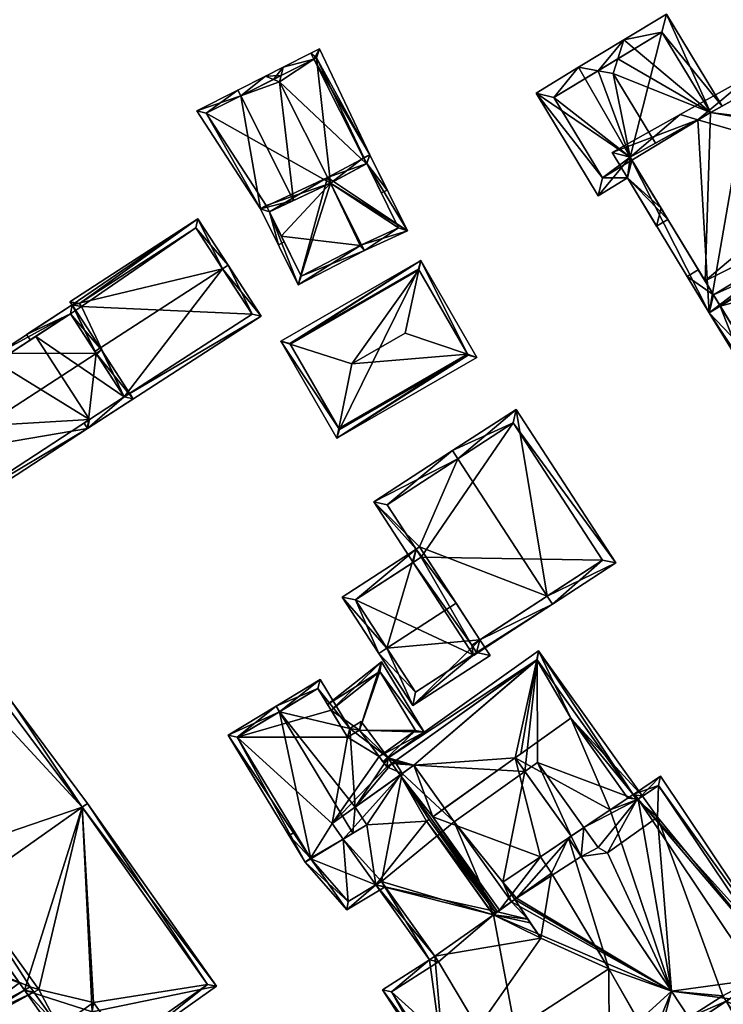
# Model space of a CAD drawing. Header units: inches. Extents: x 2558739 to 2563058, y 1133992 to 1137021.
# Tile 76 of 97: x 2559958 to 2560012, y 1136088 to 1136164. Entities that reach past the tile are written whole.
import ezdxf

# ---------------------------------------------------------------- set-up
doc = ezdxf.new("R2010")
doc.units = ezdxf.units.IN
doc.header["$MEASUREMENT"] = 0
doc.layers.add('Gebaeude Einzelhaus', color=10, linetype='Continuous')

msp = doc.modelspace()

# ---------------------------------------------------------------- meshes
at = {"layer": 'Gebaeude Einzelhaus'}
mesh = msp.add_polyface(dxfattribs=at)
corners = [(2560005.208, 1136153.171, 384.118), (2560007.137, 1136154.246, 385.245), (2560003.898, 1136159.608, 385.245), (2560002.727, 1136159.821, 384.79), (2560001.24, 1136160.091, 384.212), (2559997.964, 1136158.111, 382.26), (2560002.731, 1136150.223, 382.26), (2560004.994, 1136151.59, 383.607), (2560008.087, 1136148.406, 384.118), (2560007.23, 1136147.888, 383.607), (2560005.333, 1136152.964, 384.118), (2560011.377, 1136156.609, 382.769), (2560012.251, 1136157.096, 382.26), (2560007.98, 1136164.164, 382.26), (2560004.705, 1136162.184, 384.212), (2560004.254, 1136160.743, 384.79), (2560007.641, 1136162.79, 382.771), (2560003.07, 1136151.596, 382.769), (2560007.569, 1136149.261, 384.117), (2559999.338, 1136157.773, 382.77), (2559999.338, 1136157.773, 372.714), (2560007.641, 1136162.79, 372.714), (2560003.07, 1136151.596, 372.714), (2560005.333, 1136152.964, 372.714), (2560011.377, 1136156.609, 372.714), (2560005.208, 1136153.171, 372.714)]
mesh.append_faces([[corners[k] for k in face] for face in [(9, 18, 8), (19, 4, 3), (17, 5, 19), (19, 5, 4), (17, 6, 5), (9, 7, 18), (18, 7, 10), (10, 7, 17), (17, 7, 6), (14, 3, 4), (14, 15, 3), (13, 16, 14), (14, 16, 15), (13, 12, 16), (16, 12, 11), (15, 3, 2), (15, 14, 3), (3, 14, 4), (11, 2, 1), (11, 15, 2), (11, 14, 15), (11, 13, 14), (11, 12, 13), (0, 7, 10), (10, 7, 8), (8, 7, 9), (0, 6, 7), (0, 5, 6), (0, 4, 5), (0, 3, 4), (0, 2, 3), (0, 1, 2)]], dxfattribs={"color": 13})
mesh.append_faces([[corners[k] for k in face] for face in [(21, 25, 20), (20, 25, 22), (22, 25, 23), (21, 24, 25), (21, 11, 24), (21, 16, 11), (22, 23, 17), (17, 23, 10), (17, 20, 22), (17, 19, 20), (15, 16, 3), (3, 16, 19), (19, 16, 20), (20, 16, 21)]], dxfattribs={"color": 41})
mesh = msp.add_polyface(dxfattribs=at)
corners = [(2560024.041, 1136155.804, 384.885), (2560027.625, 1136151.195, 384.536), (2560024.626, 1136156.158, 384.536), (2560027.04, 1136150.841, 384.885), (2560014.566, 1136159.531, 388.03), (2560019.969, 1136162.541, 384.885), (2560014.307, 1136158.241, 388.482), (2560013.674, 1136155.094, 389.586), (2560018.649, 1136146.858, 389.586), (2560019.166, 1136146.003, 389.586), (2560010.387, 1136156.057, 388.408), (2560009.04, 1136156.451, 387.926), (2560003.815, 1136153.54, 384.885), (2560011.258, 1136141.224, 384.885), (2560027.075, 1136150.781, 384.885), (2560023.283, 1136155.143, 385.389), (2560024.289, 1136154.785, 385.045), (2560023.703, 1136154.43, 385.394), (2560019.613, 1136161.198, 385.393), (2560005.208, 1136153.171, 385.394), (2560011.596, 1136142.598, 385.394), (2560025.716, 1136151.126, 385.386), (2560026.253, 1136151.534, 385.045), (2560025.68, 1136151.188, 385.386), (2560019.613, 1136161.198, 372.714), (2560023.283, 1136155.143, 372.714), (2560011.377, 1136156.609, 382.769), (2560007.137, 1136154.246, 385.245), (2560011.377, 1136156.609, 372.714), (2560005.208, 1136153.171, 384.118), (2560005.333, 1136152.964, 384.118), (2560010.945, 1136143.675, 372.714), (2560005.333, 1136152.964, 372.714), (2560011.596, 1136142.598, 382.975), (2560011.596, 1136142.598, 372.714), (2560018.004, 1136146.468, 387.43), (2560025.428, 1136150.952, 382.472), (2560025.716, 1136151.126, 382.279), (2560025.428, 1136150.952, 372.714), (2560025.716, 1136151.126, 372.714), (2560025.68, 1136151.188, 382.279), (2560025.68, 1136151.188, 372.714), (2560026.253, 1136151.534, 372.714), (2560024.289, 1136154.785, 372.714), (2560023.703, 1136154.43, 372.714), (2560005.208, 1136153.171, 372.714)]
mesh.append_faces([[corners[k] for k in face] for face in [(23, 22, 21), (1, 16, 2), (2, 16, 0), (3, 22, 1), (1, 22, 16), (3, 21, 22), (3, 14, 21), (21, 9, 8), (21, 14, 9), (9, 20, 8), (19, 11, 10), (19, 12, 11), (9, 13, 20), (20, 13, 19), (19, 13, 12), (4, 10, 11), (4, 6, 10), (0, 18, 5), (5, 18, 4), (4, 18, 6), (0, 15, 18), (0, 16, 15), (15, 16, 17), (3, 9, 14), (10, 13, 7), (7, 13, 8), (8, 13, 9), (10, 12, 13), (10, 11, 12), (6, 10, 7), (6, 4, 10), (10, 4, 11), (3, 8, 9), (3, 0, 8), (8, 0, 7), (7, 0, 6), (6, 0, 4), (4, 0, 5), (3, 1, 0), (0, 1, 2)]], dxfattribs={"color": 13})
mesh.append_faces([[corners[k] for k in face] for face in [(44, 28, 25), (25, 28, 24), (28, 32, 45), (44, 31, 28), (28, 31, 32), (44, 38, 31), (31, 38, 34), (42, 41, 43), (43, 41, 44), (44, 41, 38), (38, 41, 39), (15, 44, 25), (15, 17, 44), (17, 16, 44), (44, 16, 43), (16, 22, 43), (43, 22, 42), (40, 22, 23), (40, 42, 22), (40, 41, 42), (37, 23, 21), (37, 40, 23), (37, 39, 40), (40, 39, 41), (37, 38, 39), (37, 36, 38), (35, 20, 33), (35, 8, 20), (37, 21, 36), (36, 21, 35), (35, 21, 8), (33, 31, 34), (20, 30, 33), (33, 30, 31), (31, 30, 32), (20, 19, 30), (30, 19, 29), (19, 27, 29), (26, 24, 28), (26, 18, 24), (26, 6, 18), (19, 10, 27), (27, 10, 26), (26, 10, 6), (18, 15, 24), (24, 15, 25)]], dxfattribs={"color": 41})
mesh = msp.add_polyface(dxfattribs=at)
corners = [(2559976.806, 1136149.219, 381.628), (2559979.337, 1136149.849, 382.577), (2559975.285, 1136157.891, 382.578), (2559977.481, 1136148.983, 381.814), (2559971.908, 1136156.749, 381.261), (2559975.06, 1136158.338, 382.578), (2559978.178, 1136146.451, 381.621), (2559978.624, 1136146.676, 381.808), (2559978.256, 1136158.966, 385.232), (2559982.183, 1136151.176, 385.231), (2559977.792, 1136159.155, 384.953), (2559977.178, 1136159.405, 384.584), (2559984.943, 1136152.67, 382.577), (2559980.889, 1136160.715, 382.578), (2559978.546, 1136160.095, 384.584), (2559980.664, 1136161.161, 382.578), (2559978.381, 1136159.451, 384.953), (2559981.323, 1136161.494, 382.165), (2559985.189, 1136153.371, 382.278), (2559984.97, 1136152.685, 382.56), (2559986.531, 1136150.66, 382.29), (2559986.086, 1136150.436, 382.569), (2559972.631, 1136156.554, 381.469), (2559977.241, 1136149.467, 381.815), (2559984.737, 1136153.156, 382.559), (2559981.091, 1136160.817, 382.451), (2559984.971, 1136152.685, 373.997), (2559984.737, 1136153.156, 373.998), (2559981.091, 1136160.817, 373.998), (2559972.631, 1136156.554, 373.998), (2559977.241, 1136149.467, 373.997), (2559977.481, 1136148.983, 373.997), (2559982.183, 1136151.176, 373.997)]
mesh.append_faces([[corners[k] for k in face] for face in [(14, 16, 10), (14, 10, 11), (25, 13, 15), (15, 13, 14), (14, 13, 16), (18, 25, 17), (17, 25, 15), (18, 24, 25), (18, 19, 24), (18, 20, 19), (19, 20, 21), (2, 11, 10), (2, 5, 11), (0, 3, 6), (6, 3, 7), (0, 23, 3), (5, 22, 4), (4, 22, 0), (0, 22, 23), (5, 2, 22), (16, 10, 8), (16, 11, 10), (16, 14, 11), (18, 19, 20), (20, 19, 21), (18, 12, 19), (18, 13, 12), (18, 17, 13), (13, 17, 15), (8, 13, 16), (16, 13, 14), (14, 13, 15), (8, 12, 13), (8, 9, 12), (2, 11, 5), (2, 10, 11), (2, 8, 10), (2, 1, 8), (8, 1, 9), (3, 6, 7), (3, 0, 6), (0, 2, 4), (4, 2, 5), (3, 1, 0), (0, 1, 2)]], dxfattribs={"color": 13})
mesh.append_faces([[corners[k] for k in face] for face in [(26, 32, 27), (27, 32, 28), (28, 32, 29), (29, 32, 30), (30, 32, 31), (23, 30, 3), (3, 30, 31), (23, 22, 30), (30, 22, 29), (2, 29, 22), (2, 28, 29), (10, 16, 2), (2, 16, 28), (13, 28, 16), (13, 25, 28), (25, 27, 28), (25, 24, 27), (26, 24, 19), (26, 27, 24)]], dxfattribs={"color": 41})
mesh = msp.add_polyface(dxfattribs=at)
corners = [(2559979.706, 1136143.365, 382.136), (2559981.958, 1136151.623, 385.342), (2559976.806, 1136149.219, 382.136), (2559984.789, 1136146.001, 385.342), (2559984.567, 1136146.442, 385.342), (2559982.183, 1136151.176, 385.342), (2559988.089, 1136147.518, 382.91), (2559985.189, 1136153.371, 382.91), (2559977.481, 1136148.983, 382.418), (2559979.929, 1136144.044, 382.418), (2559984.466, 1136146.395, 385.28), (2559987.413, 1136147.758, 383.242), (2559984.971, 1136152.685, 383.241), (2559984.466, 1136146.395, 373.997), (2559987.413, 1136147.758, 373.997), (2559984.971, 1136152.685, 373.997), (2559984.97, 1136152.685, 382.56), (2559984.943, 1136152.67, 382.577), (2559982.183, 1136151.176, 385.231), (2559979.337, 1136149.849, 382.577), (2559977.481, 1136148.983, 381.814), (2559977.481, 1136148.983, 373.997), (2559978.402, 1136147.124, 373.997), (2559979.929, 1136144.044, 373.997), (2559982.183, 1136151.176, 373.997)]
mesh.append_faces([[corners[k] for k in face] for face in [(1, 5, 8), (12, 5, 1), (12, 6, 11), (6, 12, 7), (7, 12, 1), (4, 3, 10), (3, 11, 6), (3, 4, 11), (0, 9, 3), (3, 9, 10), (8, 2, 1), (9, 0, 8), (8, 0, 2), (1, 6, 7), (6, 4, 3), (6, 5, 4), (6, 1, 5), (0, 5, 1), (0, 4, 5), (0, 3, 4), (0, 1, 2)]], dxfattribs={"color": 13})
mesh.append_faces([[corners[k] for k in face] for face in [(13, 24, 14), (14, 24, 15), (13, 22, 24), (24, 22, 21), (13, 23, 22), (10, 9, 13), (13, 9, 23), (20, 9, 8), (20, 22, 9), (9, 22, 23), (20, 21, 22), (8, 19, 20), (8, 5, 19), (19, 5, 18), (5, 12, 18), (18, 12, 17), (17, 12, 16), (14, 16, 11), (11, 16, 12), (14, 15, 16), (11, 13, 14), (11, 10, 13), (4, 10, 11)]], dxfattribs={"color": 41})
mesh = msp.add_polyface(dxfattribs=at)
corners = [(2560028.344, 1136146.126, 382.472), (2560025.716, 1136151.126, 382.279), (2560025.428, 1136150.952, 382.472), (2560026.247, 1136151.53, 381.9), (2560025.68, 1136151.188, 382.279), (2560020.921, 1136141.641, 387.43), (2560018.004, 1136146.468, 387.43), (2560030.369, 1136144.708, 381.9), (2560028.996, 1136145.046, 382.472), (2560029.513, 1136144.191, 382.471), (2560014.548, 1136137.789, 382.999), (2560011.596, 1136142.598, 382.975), (2560009.571, 1136144.014, 382.381), (2560010.428, 1136144.532, 382.976), (2560011.258, 1136141.224, 382.38), (2560013.823, 1136137.351, 382.495), (2560014.878, 1136135.346, 382.415), (2560014.992, 1136135.415, 382.494), (2560012.111, 1136141.745, 382.975), (2560028.344, 1136146.126, 372.714), (2560028.996, 1136145.046, 372.714), (2560025.428, 1136150.952, 372.714), (2560011.596, 1136142.598, 372.714), (2560012.111, 1136141.745, 372.714), (2560014.548, 1136137.789, 372.714), (2560015.209, 1136136.715, 372.714)]
mesh.append_faces([[corners[k] for k in face] for face in [(16, 15, 17), (15, 18, 10), (11, 12, 13), (16, 14, 15), (15, 14, 18), (18, 14, 11), (11, 14, 12), (3, 1, 4), (3, 0, 1), (1, 0, 2), (3, 7, 0), (0, 7, 8), (8, 7, 9), (15, 16, 17), (10, 14, 15), (15, 14, 16), (10, 11, 14), (14, 11, 12), (12, 11, 13), (5, 6, 10), (10, 6, 11), (7, 8, 9), (3, 0, 7), (7, 0, 8), (0, 2, 5), (5, 2, 6), (4, 1, 3), (3, 1, 0), (0, 1, 2)]], dxfattribs={"color": 13})
mesh.append_faces([[corners[k] for k in face] for face in [(19, 23, 21), (21, 23, 22), (19, 24, 23), (19, 25, 24), (19, 20, 25), (23, 24, 18), (18, 24, 10), (11, 23, 18), (11, 22, 23), (0, 21, 2), (0, 19, 21), (0, 8, 19), (19, 8, 20)]], dxfattribs={"color": 41})
mesh = msp.add_polyface(dxfattribs=at)
corners = [(2559971.991, 1136148.453, 382.328), (2559962.165, 1136142.079, 382.327), (2559962.346, 1136141.834, 382.565), (2559973.889, 1136144.609, 385.646), (2559974.308, 1136144.881, 385.646), (2559962.199, 1136141.143, 382.955), (2559958.84, 1136139.559, 382.565), (2559964.079, 1136138.247, 385.646), (2559959.112, 1136139.14, 382.954), (2559966.34, 1136134.761, 382.98), (2559963.524, 1136132.338, 382.659), (2559976.841, 1136140.976, 382.659), (2559963.669, 1136133.021, 382.976), (2559963.256, 1136132.752, 382.975), (2559962.888, 1136141.943, 382.724), (2559963.065, 1136141.704, 382.955), (2559976.15, 1136141.124, 382.98), (2559971.844, 1136147.761, 382.717), (2559976.15, 1136141.124, 374.162), (2559971.844, 1136147.761, 374.162), (2559962.888, 1136141.943, 374.162), (2559963.065, 1136141.704, 374.162), (2559962.199, 1136141.143, 374.162), (2559959.533, 1136139.411, 374.162), (2559959.533, 1136139.411, 382.956), (2559966.339, 1136134.761, 374.162), (2559963.671, 1136133.03, 374.162)]
mesh.append_faces([[corners[k] for k in face] for face in [(4, 17, 0), (0, 17, 14), (4, 3, 17), (11, 16, 4), (4, 16, 3), (11, 9, 16), (11, 10, 9), (9, 10, 12), (12, 10, 13), (5, 2, 15), (15, 2, 14), (8, 6, 5), (5, 6, 2), (14, 1, 0), (14, 2, 1), (9, 3, 7), (9, 11, 3), (3, 11, 4), (13, 10, 12), (12, 10, 9), (9, 10, 11), (5, 6, 8), (3, 2, 7), (7, 2, 5), (5, 2, 6), (3, 0, 2), (3, 4, 0), (0, 1, 2)]], dxfattribs={"color": 13})
mesh.append_faces([[corners[k] for k in face] for face in [(25, 21, 18), (18, 21, 19), (19, 21, 20), (25, 22, 21), (25, 23, 22), (25, 26, 23), (18, 9, 25), (18, 16, 9), (5, 23, 24), (5, 22, 23), (5, 15, 22), (22, 15, 21), (15, 14, 21), (21, 14, 20), (14, 17, 20), (20, 17, 19), (17, 18, 19), (3, 16, 17), (17, 16, 18)]], dxfattribs={"color": 41})
mesh = msp.add_polyface(dxfattribs=at)
corners = [(2559992.711, 1136138.042, 385.801), (2559982.675, 1136131.586, 385.355), (2559993.429, 1136137.799, 385.355), (2559982.823, 1136132.329, 385.801), (2559983.816, 1136137.3, 388.785), (2559987.909, 1136139.665, 388.785), (2559978.368, 1136139.041, 385.355), (2559979.075, 1136138.815, 385.8), (2559989.121, 1136145.254, 385.355), (2559988.964, 1136144.528, 385.8), (2559992.746, 1136137.981, 385.746), (2559982.858, 1136132.269, 385.747), (2559979.05, 1136138.859, 385.759), (2559988.939, 1136144.571, 385.76), (2559988.939, 1136144.571, 374.124), (2559992.746, 1136137.981, 374.124), (2559979.05, 1136138.859, 374.124), (2559982.858, 1136132.269, 374.124)]
mesh.append_faces([[corners[k] for k in face] for face in [(7, 3, 6), (12, 7, 6), (13, 12, 8), (9, 13, 8), (0, 9, 8), (8, 12, 6), (10, 0, 2), (2, 0, 8), (3, 11, 1), (1, 11, 10), (6, 3, 1), (1, 10, 2), (9, 4, 5), (9, 7, 4), (9, 8, 7), (7, 8, 6), (0, 9, 5), (2, 8, 0), (0, 8, 9), (6, 3, 7), (7, 3, 4), (6, 1, 3), (3, 0, 4), (4, 0, 5), (3, 1, 0), (0, 1, 2)]], dxfattribs={"color": 13})
mesh.append_faces([[corners[k] for k in face] for face in [(14, 17, 16), (15, 17, 14), (10, 17, 15), (11, 17, 10), (16, 17, 11), (12, 16, 11), (12, 11, 3), (12, 3, 7), (14, 16, 12), (13, 14, 12), (0, 13, 9), (15, 14, 10), (10, 14, 13), (10, 13, 0)]], dxfattribs={"color": 41})
mesh = msp.add_polyface(dxfattribs=at)
corners = [(2559952.374, 1136130.446, 387.802), (2559953.19, 1136125.6, 384.446), (2559963.524, 1136132.338, 384.467), (2559951.679, 1136128.851, 387.088), (2559951.439, 1136128.301, 386.842), (2559964.175, 1136138.1, 387.802), (2559967.031, 1136134.613, 384.467), (2559964.593, 1136138.371, 387.802), (2559956.646, 1136138.136, 384.73), (2559952.969, 1136134.983, 385.21), (2559950.635, 1136130.461, 387.088), (2559962.346, 1136141.834, 384.73), (2559951.804, 1136136.779, 383.617), (2559955.559, 1136139.811, 383.244), (2559952.476, 1136135.743, 384.535), (2559951.532, 1136137.199, 383.244), (2559949.261, 1136132.578, 385.21), (2559950.034, 1136130.466, 386.842), (2559948.841, 1136132.306, 385.21), (2559962.199, 1136141.143, 385.102), (2559956.499, 1136137.445, 385.102), (2559955.413, 1136139.12, 383.616), (2559949.26, 1136132.58, 385.209), (2559964.223, 1136138.025, 387.736), (2559953.338, 1136126.293, 384.819), (2559966.34, 1136134.76, 384.839), (2559964.079, 1136138.247, 385.646), (2559962.199, 1136141.143, 382.955), (2559966.34, 1136134.761, 382.98), (2559956.499, 1136137.445, 374.162), (2559959.532, 1136139.413, 382.956), (2559959.532, 1136139.413, 374.162), (2559955.413, 1136139.12, 374.162), (2559951.804, 1136136.779, 374.162), (2559950.307, 1136130.964, 386.11), (2559950.309, 1136130.964, 386.111), (2559950.307, 1136130.964, 374.162), (2559953.338, 1136126.293, 374.162), (2559966.34, 1136134.76, 374.162), (2559952.228, 1136130.948, 374.162), (2559954.592, 1136132.481, 374.162), (2559953.382, 1136134.346, 374.162), (2559963.671, 1136133.03, 374.162), (2559952.319, 1136135.986, 374.162), (2559959.533, 1136139.411, 374.162), (2559962.199, 1136141.143, 374.162)]
mesh.append_faces([[corners[k] for k in face] for face in [(2, 25, 6), (6, 25, 7), (7, 25, 23), (4, 24, 1), (1, 24, 2), (2, 24, 25), (4, 3, 24), (3, 4, 10), (10, 4, 17), (5, 7, 23), (16, 18, 22), (10, 17, 16), (16, 17, 18), (8, 21, 13), (13, 21, 15), (15, 21, 12), (8, 20, 21), (7, 19, 11), (11, 19, 8), (8, 19, 20), (7, 5, 19), (3, 10, 4), (4, 10, 17), (3, 0, 10), (10, 16, 17), (17, 16, 18), (10, 9, 16), (12, 13, 15), (9, 8, 14), (14, 8, 12), (12, 8, 13), (8, 5, 11), (11, 5, 7), (10, 0, 9), (9, 0, 8), (8, 0, 5), (5, 6, 7), (0, 2, 5), (5, 2, 6), (4, 1, 3), (3, 1, 0), (0, 1, 2)]], dxfattribs={"color": 13})
mesh.append_faces([[corners[k] for k in face] for face in [(37, 42, 38), (44, 31, 45), (42, 29, 44), (44, 29, 31), (29, 43, 32), (32, 43, 33), (29, 41, 43), (37, 40, 42), (42, 40, 29), (29, 40, 41), (36, 39, 37), (37, 39, 40), (28, 37, 38), (25, 24, 28), (28, 24, 37), (37, 24, 36), (35, 36, 24), (3, 35, 24), (35, 3, 10), (16, 34, 10), (10, 34, 35), (32, 33, 21), (21, 33, 12), (21, 29, 32), (21, 20, 29), (27, 30, 19), (19, 30, 20), (20, 30, 29), (29, 30, 31), (26, 25, 28), (26, 23, 25), (27, 19, 26), (26, 19, 23), (5, 23, 19)]], dxfattribs={"color": 41})
mesh = msp.add_polyface(dxfattribs=at)
corners = [(2559998.817, 1136119.466, 386.876), (2560004.101, 1136122.006, 383.557), (2559996.43, 1136133.808, 383.557), (2559999.225, 1136118.838, 386.876), (2559991.963, 1136130.01, 386.876), (2559991.554, 1136130.639, 386.876), (2559989.013, 1136123.25, 384.048), (2559993.653, 1136116.111, 384.048), (2559985.496, 1136126.701, 383.557), (2559988.746, 1136123.077, 383.902), (2559988.526, 1136122.039, 383.557), (2559989.155, 1136122.448, 383.902), (2559993.397, 1136115.128, 383.703), (2559993.024, 1136115.702, 383.703), (2559993.166, 1136114.9, 383.557), (2559993.13, 1136114.955, 383.557), (2560003.064, 1136122.226, 383.985), (2559996.21, 1136132.77, 383.985), (2559986.534, 1136126.481, 383.902), (2559986.515, 1136115.465, 387.761), (2559983.071, 1136119.388, 385.106), (2559985.886, 1136115.056, 387.761), (2559988.746, 1136123.077, 385.106), (2559991.828, 1136118.919, 387.761), (2559989.013, 1136123.25, 385.106), (2559988.494, 1136111.045, 385.106), (2559993.653, 1136116.111, 385.902), (2559994.435, 1136114.908, 385.106), (2559984.109, 1136119.167, 385.492), (2559989.155, 1136122.448, 385.492), (2559988.714, 1136112.083, 385.522), (2559993.397, 1136115.128, 385.522), (2559993.024, 1136115.702, 385.902), (2559993.13, 1136114.955, 374.039), (2559993.397, 1136115.128, 374.039), (2559993.024, 1136115.702, 374.039), (2560003.064, 1136122.226, 374.039), (2559996.21, 1136132.77, 374.039), (2559986.534, 1136126.481, 374.039), (2559989.155, 1136122.448, 374.039), (2559988.526, 1136122.039, 374.039), (2559984.109, 1136119.167, 374.039), (2559988.714, 1136112.083, 374.039)]
mesh.append_faces([[corners[k] for k in face] for face in [(31, 32, 26), (27, 31, 26), (30, 31, 25), (25, 31, 27), (19, 30, 21), (28, 19, 21), (21, 30, 25), (20, 28, 21), (29, 28, 22), (22, 28, 20), (19, 26, 23), (19, 25, 26), (26, 25, 27), (19, 21, 25), (22, 23, 24), (22, 19, 23), (22, 20, 19), (19, 20, 21), (7, 12, 13), (0, 3, 7), (7, 3, 12), (12, 3, 14), (15, 12, 14), (10, 9, 11), (18, 5, 4), (10, 8, 9), (9, 8, 18), (18, 8, 5), (1, 17, 2), (2, 17, 5), (5, 17, 4), (3, 16, 1), (1, 16, 17), (3, 0, 16), (3, 12, 14), (14, 12, 15), (3, 7, 12), (12, 7, 13), (7, 3, 0), (9, 10, 11), (6, 8, 9), (9, 8, 10), (6, 4, 8), (8, 4, 5), (6, 0, 4), (6, 7, 0), (0, 2, 4), (4, 2, 5), (3, 1, 0), (0, 1, 2)]], dxfattribs={"color": 13})
mesh.append_faces([[corners[k] for k in face] for face in [(40, 33, 41), (41, 33, 42), (32, 7, 26), (32, 13, 7), (31, 13, 32), (31, 12, 13), (30, 15, 31), (31, 15, 12), (30, 42, 15), (15, 42, 33), (19, 28, 30), (30, 28, 42), (42, 28, 41), (29, 10, 28), (28, 10, 41), (41, 10, 40), (29, 11, 10), (22, 11, 29), (22, 9, 11), (6, 22, 24), (6, 9, 22), (24, 23, 6), (6, 23, 7), (7, 23, 26), (35, 39, 36), (36, 39, 37), (37, 39, 38), (35, 40, 39), (35, 33, 40), (35, 34, 33), (11, 39, 10), (10, 39, 40), (9, 39, 11), (18, 38, 9), (9, 38, 39), (18, 37, 38), (4, 17, 18), (18, 17, 37), (17, 16, 37), (37, 16, 36), (7, 16, 0), (7, 36, 16), (7, 35, 36), (7, 13, 35), (12, 34, 13), (13, 34, 35), (15, 34, 12), (15, 33, 34)]], dxfattribs={"color": 41})
mesh = msp.add_polyface(dxfattribs=at)
corners = [(2559950.047, 1136112.284, 384.514), (2559954.316, 1136115.851, 384.281), (2559949.983, 1136112.792, 384.281), (2559957.36, 1136110.943, 387.25), (2559957.768, 1136111.231, 387.25), (2559948.276, 1136110.977, 384.538), (2559946.834, 1136109.912, 384.557), (2559939.614, 1136106.041, 384.041), (2559946.313, 1136110.145, 384.304), (2559943.773, 1136101.352, 387.25), (2559945.77, 1136110.387, 384.041), (2559943.365, 1136101.064, 387.25), (2559947.831, 1136095.136, 383.662), (2559949.149, 1136093.388, 382.604), (2559949.558, 1136093.676, 382.604), (2559953.533, 1136096.481, 382.604), (2559963.111, 1136103.243, 382.604), (2559963.519, 1136103.531, 382.604), (2559954.208, 1136115.163, 384.538), (2559948.276, 1136110.975, 384.539), (2559940.324, 1136105.93, 384.299), (2559958.673, 1136089.2, 380.243), (2559959.404, 1136089.03, 380.1), (2559959.114, 1136089.441, 380.247), (2559951.733, 1136084.84, 380.03), (2559958.286, 1136089.748, 380.439), (2559949.304, 1136092.854, 382.466), (2559948.694, 1136093.065, 382.604), (2559949.558, 1136093.675, 382.604), (2559952.001, 1136085.556, 380.182), (2559949.858, 1136093.278, 382.473), (2559949.295, 1136092.879, 382.473), (2559963.864, 1136087.531, 379.786), (2559966.121, 1136084.333, 378.953), (2559973.43, 1136089.491, 378.953), (2559958.673, 1136089.2, 380.712), (2559961.185, 1136085.641, 379.786), (2559972.734, 1136089.611, 379.059), (2559966.241, 1136085.03, 379.059), (2559961.305, 1136086.339, 379.893), (2559959.114, 1136089.441, 380.7), (2559963.984, 1136088.228, 379.892), (2559954.208, 1136115.163, 374.086), (2559963.111, 1136103.243, 374.086), (2559952.919, 1136114.253, 381.957), (2559951.78, 1136113.449, 382.604), (2559950.125, 1136112.28, 384.459), (2559952.919, 1136114.253, 374.086), (2559948.276, 1136110.975, 384.537), (2559944.794, 1136109.076, 382.604), (2559943.819, 1136108.39, 381.979), (2559940.393, 1136105.979, 379.286), (2559943.819, 1136108.39, 379.739), (2559940.324, 1136105.93, 379.313), (2559947.93, 1136095.836, 379.404), (2559949.558, 1136093.676, 374.086), (2559947.93, 1136095.836, 374.086), (2559948.759, 1136096.189, 374.086), (2559948.225, 1136096.059, 374.086), (2559948.624, 1136096.359, 374.086), (2559954.215, 1136096.964, 374.086), (2559953.589, 1136100, 374.086), (2559948.276, 1136110.975, 374.086), (2559945.841, 1136109.813, 374.086), (2559948.039, 1136111.36, 374.086), (2559949.558, 1136093.675, 374.086), (2559949.858, 1136093.278, 374.086), (2559949.295, 1136092.879, 374.086), (2559952.001, 1136085.556, 374.086), (2559959.114, 1136089.441, 374.086), (2559959.404, 1136089.03, 374.086), (2559959.775, 1136089.233, 374.086), (2559961.305, 1136086.339, 374.086), (2559963.984, 1136088.228, 374.086), (2559966.241, 1136085.03, 374.086), (2559972.734, 1136089.611, 374.086)]
mesh.append_faces([[corners[k] for k in face] for face in [(41, 38, 32), (39, 41, 32), (36, 39, 32), (40, 39, 35), (35, 39, 36), (17, 37, 16), (34, 37, 17), (38, 37, 33), (32, 38, 33), (33, 37, 34), (32, 35, 36), (32, 16, 35), (35, 16, 15), (32, 34, 16), (16, 34, 17), (32, 33, 34), (26, 27, 31), (13, 31, 27), (28, 30, 13), (13, 30, 31), (22, 21, 23), (24, 29, 22), (22, 29, 21), (24, 27, 29), (29, 27, 26), (28, 26, 15), (15, 26, 25), (28, 27, 26), (24, 26, 27), (24, 25, 26), (24, 21, 25), (24, 22, 21), (21, 22, 23), (20, 10, 8), (20, 7, 10), (20, 11, 7), (20, 9, 11), (0, 19, 5), (4, 18, 1), (1, 18, 2), (2, 18, 0), (0, 18, 19), (4, 3, 18), (16, 4, 17), (16, 3, 4), (12, 14, 13), (11, 9, 12), (12, 9, 14), (12, 9, 11), (3, 16, 4), (4, 16, 17), (12, 15, 9), (9, 15, 3), (3, 15, 16), (12, 14, 15), (12, 13, 14), (9, 7, 11), (7, 8, 10), (3, 6, 9), (9, 6, 7), (7, 6, 8), (3, 5, 6), (3, 0, 5), (4, 1, 3), (3, 1, 0), (0, 1, 2)]], dxfattribs={"color": 13})
mesh.append_faces([[corners[k] for k in face] for face in [(73, 75, 74), (73, 43, 75), (73, 71, 43), (43, 71, 60), (73, 72, 71), (71, 72, 70), (25, 35, 15), (25, 21, 35), (16, 37, 43), (43, 37, 75), (37, 38, 75), (75, 38, 74), (38, 73, 74), (38, 41, 73), (41, 72, 73), (41, 39, 72), (39, 70, 72), (40, 22, 39), (39, 22, 70), (40, 23, 22), (35, 21, 40), (40, 21, 23), (60, 66, 65), (66, 68, 67), (60, 69, 66), (66, 69, 68), (60, 71, 69), (69, 71, 70), (23, 69, 22), (22, 69, 70), (21, 69, 23), (21, 68, 69), (21, 29, 68), (29, 67, 68), (29, 26, 67), (26, 31, 67), (31, 30, 67), (67, 30, 66), (65, 30, 28), (65, 66, 30), (43, 47, 42), (62, 63, 64), (60, 61, 43), (43, 61, 47), (47, 61, 62), (62, 61, 63), (55, 57, 60), (60, 57, 61), (57, 58, 59), (55, 56, 57), (57, 56, 58), (55, 54, 56), (54, 9, 53), (53, 9, 20), (55, 14, 54), (54, 14, 9), (20, 51, 53), (20, 50, 51), (51, 50, 52), (20, 49, 50), (20, 8, 49), (19, 46, 5), (5, 46, 48), (44, 42, 47), (19, 18, 46), (46, 18, 45), (45, 18, 44), (44, 18, 42), (3, 42, 18), (3, 16, 42), (42, 16, 43)]], dxfattribs={"color": 41})
mesh = msp.add_polyface(dxfattribs=at)
corners = [(2559995.42, 1136097.496, 373.828), (2559997.106, 1136105.979, 373.828), (2560000.652, 1136101.009, 373.828), (2559996.074, 1136095.968, 373.828), (2559991.689, 1136102.114, 373.828), (2559994.425, 1136095.343, 388.843), (2559989.555, 1136102.169, 388.982), (2559989.555, 1136102.169, 388.843), (2559989.755, 1136102.312, 388.995), (2559990.943, 1136103.16, 388.544), (2559996.36, 1136107.025, 387.869), (2559990.943, 1136103.16, 387.87), (2559990.039, 1136102.515, 389.014), (2559996.36, 1136107.025, 389.425), (2560001.645, 1136101.675, 373.828), (2559998.079, 1136106.673, 373.828), (2559996.792, 1136107.333, 387.869), (2560000.634, 1136110.074, 387.545), (2560000.634, 1136110.074, 385.319), (2559996.474, 1136096.253, 373.828), (2560001.429, 1136099.46, 373.828), (2559998.307, 1136099.435, 389.275), (2560000.471, 1136100.888, 391.691), (2560000.653, 1136101.009, 389.425), (2559988.583, 1136106.468, 373.828), (2559987.083, 1136106.746, 373.828), (2559998.044, 1136114.564, 373.828), (2559998.039, 1136114.561, 385.052), (2559998.044, 1136114.564, 385.049), (2559987.083, 1136106.746, 383.707), (2559986.898, 1136106.614, 385.052), (2560005.428, 1136104.215, 385.049), (2559987.695, 1136105.835, 373.828), (2559994.686, 1136094.978, 373.828), (2559986.085, 1136097.538, 373.828), (2559988.583, 1136106.468, 388.544), (2559988.583, 1136106.468, 385.651), (2559995.17, 1136095.323, 389.014), (2559994.782, 1136095.264, 388.995), (2560003.664, 1136103.031, 388.126), (2559999.155, 1136098.167, 389.273), (2559998.16, 1136115.261, 384.779), (2559986.613, 1136107.024, 384.779), (2559987.524, 1136105.713, 389.094), (2559995.015, 1136095.213, 389.094), (2559985.656, 1136097.279, 385.111)]
mesh.append_faces([[corners[k] for k in face] for face in [(37, 21, 12), (12, 21, 13), (13, 21, 23), (6, 38, 8), (23, 39, 13), (13, 39, 17), (40, 22, 21), (27, 41, 28), (41, 27, 42), (42, 27, 30), (41, 31, 28), (18, 27, 16), (18, 41, 27), (27, 10, 16), (27, 36, 10), (10, 36, 11), (41, 42, 27), (27, 42, 36), (43, 8, 44), (45, 5, 7), (35, 12, 9), (12, 43, 44)]], dxfattribs={"color": 13})
mesh.append_faces([[corners[k] for k in face] for face in [(0, 1, 2), (3, 4, 0), (0, 4, 1), (5, 6, 7), (6, 8, 7), (9, 10, 11), (12, 13, 9), (9, 13, 10), (14, 2, 15), (15, 2, 1), (13, 16, 10), (13, 17, 16), (16, 17, 18), (2, 19, 0), (2, 20, 19), (21, 22, 23), (24, 1, 4), (25, 26, 24), (24, 26, 1), (1, 26, 15), (27, 28, 26), (27, 29, 30), (27, 26, 29), (29, 26, 25), (31, 26, 28), (4, 32, 24), (4, 33, 34), (35, 11, 36), (35, 9, 11)]], dxfattribs={"color": 41})
mesh = msp.add_polyface(dxfattribs=at)
corners = [(2560000.634, 1136110.074, 387.545), (2560005.013, 1136103.936, 386.621), (2560000.634, 1136110.074, 385.319), (2560005.013, 1136103.936, 385.319), (2560005.013, 1136103.936, 387.545), (2560003.664, 1136103.031, 388.126), (2560016.667, 1136091.092, 373.828), (2560007.283, 1136102.475, 373.828), (2560007.38, 1136104.924, 373.828), (2560006.133, 1136104.087, 373.828), (2560003.451, 1136099.741, 373.828), (2560001.429, 1136099.46, 373.828), (2560002.728, 1136100.156, 373.828), (2560001.645, 1136101.675, 373.828), (2560000.652, 1136101.009, 373.828), (2560000.653, 1136101.009, 389.425), (2560000.471, 1136100.888, 391.691), (2560005.428, 1136104.215, 386.157), (2560005.428, 1136104.215, 385.049), (2560005.718, 1136103.808, 386.144), (2560005.718, 1136103.808, 385.049), (2560005.802, 1136103.864, 386.051), (2560005.795, 1136103.859, 384.999), (2560007.38, 1136104.924, 385.263), (2560006.133, 1136104.087, 384.779), (2560016.666, 1136091.092, 382.553), (2559998.079, 1136106.673, 373.828), (2560005.718, 1136103.808, 373.828), (2559998.044, 1136114.564, 373.828), (2560005.523, 1136104.279, 386.051), (2560007.516, 1136105.618, 385.056), (2560017.081, 1136091.37, 385.056), (2560008.37, 1136089.121, 391.691), (2559998.16, 1136115.261, 384.779)]
mesh.append_faces([[corners[k] for k in face] for face in [(0, 5, 4), (21, 19, 29), (23, 21, 29), (29, 19, 17), (30, 23, 29), (31, 23, 30), (21, 30, 29), (21, 31, 30), (21, 5, 32), (21, 1, 5), (21, 17, 1), (21, 29, 17), (22, 18, 24), (24, 18, 33), (22, 20, 18), (22, 18, 20), (18, 2, 3), (22, 24, 18), (18, 24, 2), (2, 24, 33)]], dxfattribs={"color": 13})
mesh.append_faces([[corners[k] for k in face] for face in [(0, 1, 2), (2, 1, 3), (0, 4, 1), (5, 1, 4), (6, 7, 8), (8, 7, 9), (10, 11, 12), (12, 11, 13), (13, 11, 14), (15, 16, 5), (17, 3, 1), (17, 18, 3), (19, 18, 17), (19, 20, 18), (21, 20, 19), (21, 22, 20), (23, 24, 21), (21, 24, 22), (23, 8, 24), (24, 8, 9), (25, 8, 23), (26, 27, 13), (13, 27, 12), (12, 27, 10), (10, 27, 7), (7, 27, 9), (26, 28, 27), (18, 27, 28), (18, 20, 27), (22, 27, 20), (22, 24, 27), (27, 24, 9)]], dxfattribs={"color": 41})
mesh = msp.add_polyface(dxfattribs=at)
corners = [(2559984.398, 1136109.164, 383.558), (2559989.38, 1136108.999, 382.014), (2559986.104, 1136114.421, 382.014), (2559985.907, 1136107.135, 383.468), (2559986.206, 1136106.734, 383.451), (2559982.219, 1136110.706, 383.952), (2559981.958, 1136111.138, 383.953), (2559983.483, 1136108.613, 383.953), (2559988.713, 1136109.138, 382.198), (2559985.97, 1136113.678, 382.198), (2559985.97, 1136113.678, 373.828), (2559988.713, 1136109.138, 373.828), (2559982.219, 1136110.706, 373.828), (2559985.907, 1136107.135, 373.828), (2559984.398, 1136109.164, 373.828), (2559983.483, 1136108.613, 373.828)]
mesh.append_faces([[corners[k] for k in face] for face in [(1, 9, 2), (2, 9, 6), (6, 9, 5), (1, 8, 9), (1, 4, 8), (8, 4, 3), (0, 5, 7), (0, 2, 5), (5, 2, 6), (4, 1, 3), (3, 1, 0), (0, 1, 2)]], dxfattribs={"color": 13})
mesh.append_faces([[corners[k] for k in face] for face in [(11, 14, 10), (10, 14, 12), (12, 14, 15), (11, 13, 14), (11, 8, 13), (13, 8, 3), (10, 12, 9), (9, 12, 5), (9, 8, 10), (10, 8, 11)]], dxfattribs={"color": 41})
mesh = msp.add_polyface(dxfattribs=at)
corners = [(2559987.083, 1136106.746, 373.828), (2559988.583, 1136106.468, 373.828), (2559987.179, 1136106.689, 373.828), (2559987.695, 1136105.835, 373.828), (2559986.898, 1136106.614, 385.052), (2559987.083, 1136106.746, 383.707), (2559986.898, 1136106.614, 383.849), (2559987.524, 1136105.713, 383.806), (2559987.524, 1136105.713, 385.651), (2559986.504, 1136106.333, 373.828), (2559985.907, 1136107.135, 373.828), (2559983.483, 1136108.613, 373.828), (2559984.398, 1136109.164, 373.828), (2559982.299, 1136101.985, 373.828), (2559975.013, 1136108.619, 373.828), (2559982.219, 1136110.706, 373.828), (2559981.216, 1136112.366, 373.828), (2559978.256, 1136110.578, 387.212), (2559981.216, 1136112.366, 385.037), (2559975.013, 1136108.619, 385.238), (2559982.219, 1136110.706, 383.952), (2559983.483, 1136108.613, 385.039), (2559983.483, 1136108.613, 383.953), (2559984.398, 1136109.164, 384.366), (2559984.398, 1136109.164, 383.558), (2559985.907, 1136107.135, 383.468), (2559986.504, 1136106.333, 384.153), (2559987.524, 1136105.713, 389.094), (2559988.583, 1136106.468, 388.544), (2559988.583, 1136106.468, 385.651), (2559986.613, 1136107.024, 384.779), (2559977.998, 1136111.006, 387.212), (2559974.326, 1136108.788, 384.977), (2559986.613, 1136107.024, 383.869), (2559983.653, 1136109.299, 384.724), (2559981.385, 1136113.053, 384.722), (2559984.528, 1136109.826, 384.08), (2559980.663, 1136099.282, 385.241), (2559984.074, 1136103.251, 386.464)]
mesh.append_faces([[corners[k] for k in face] for face in [(29, 4, 8), (29, 30, 4), (31, 19, 32), (31, 17, 19), (26, 33, 6), (6, 33, 5), (34, 18, 35), (35, 18, 31), (31, 18, 17), (34, 21, 18), (26, 23, 33), (33, 23, 36), (36, 23, 34), (34, 23, 21), (17, 32, 37), (17, 31, 32), (33, 6, 5), (17, 35, 31), (36, 34, 33), (33, 34, 38), (38, 34, 17), (17, 34, 35)]], dxfattribs={"color": 13})
mesh.append_faces([[corners[k] for k in face] for face in [(0, 1, 2), (2, 1, 3), (4, 5, 6), (7, 4, 6), (7, 8, 4), (3, 9, 2), (2, 9, 0), (10, 11, 12), (13, 14, 11), (11, 14, 15), (15, 14, 16), (17, 18, 19), (19, 18, 14), (14, 18, 16), (16, 20, 15), (20, 21, 22), (16, 18, 20), (20, 18, 21), (22, 23, 24), (22, 21, 23), (23, 25, 24), (25, 9, 10), (23, 26, 25), (25, 26, 9), (6, 9, 26), (6, 5, 9), (9, 5, 0), (27, 28, 8), (8, 28, 29)]], dxfattribs={"color": 41})
mesh = msp.add_polyface(dxfattribs=at)
corners = [(2559980.663, 1136099.282, 373.828), (2559983.153, 1136100.788, 373.828), (2559983.534, 1136095.996, 373.828), (2559985.656, 1136097.279, 373.828), (2559980.664, 1136099.282, 382.26), (2559982.299, 1136101.985, 373.828), (2559986.504, 1136106.333, 373.828), (2559987.695, 1136105.835, 373.828), (2559985.907, 1136107.135, 373.828), (2559983.483, 1136108.613, 373.828), (2559980.634, 1136099.316, 373.828), (2559975.013, 1136108.619, 373.828), (2559983.9, 1136101.239, 387.212), (2559983.153, 1136100.788, 385.111), (2559984.971, 1136101.886, 386.425), (2559980.663, 1136099.282, 385.241), (2559983.153, 1136100.788, 382.968), (2559980.634, 1136099.316, 382.259), (2559980.634, 1136099.316, 385.237), (2559975.013, 1136108.619, 385.238), (2559991.689, 1136102.114, 373.828), (2559986.085, 1136097.538, 373.828), (2559985.656, 1136097.279, 385.111), (2559985.656, 1136097.279, 383.048), (2559987.524, 1136105.713, 389.094), (2559987.524, 1136105.713, 385.651), (2559984.074, 1136103.251, 386.464), (2559987.524, 1136105.713, 383.806), (2559980.229, 1136099.02, 382.137), (2559983.534, 1136095.996, 382.444), (2559979.419, 1136101.327, 382.259), (2559978.991, 1136101.069, 382.137), (2559980.229, 1136099.02, 384.977), (2559974.326, 1136108.788, 384.977), (2559978.256, 1136110.578, 387.212), (2559986.613, 1136107.024, 383.869), (2559986.898, 1136106.614, 383.849), (2559989.555, 1136102.169, 388.843), (2559989.755, 1136102.312, 388.995), (2559988.583, 1136106.468, 388.544), (2559990.039, 1136102.515, 389.014)]
mesh.append_faces([[corners[k] for k in face] for face in [(28, 4, 29), (30, 17, 31), (31, 17, 28), (28, 17, 4), (28, 17, 31), (31, 17, 30), (28, 4, 17), (23, 16, 4), (32, 18, 15), (33, 19, 32), (32, 19, 18), (34, 15, 12), (15, 33, 32), (35, 26, 36), (36, 26, 27), (26, 12, 14), (26, 34, 12), (22, 14, 13), (14, 24, 26), (22, 37, 14), (14, 37, 24), (24, 37, 38), (39, 24, 40)]], dxfattribs={"color": 13})
mesh.append_faces([[corners[k] for k in face] for face in [(0, 1, 2), (2, 1, 3), (4, 0, 2), (5, 6, 7), (5, 8, 6), (5, 9, 8), (0, 10, 1), (1, 10, 5), (5, 10, 11), (12, 13, 14), (12, 15, 13), (13, 15, 16), (16, 15, 4), (17, 4, 18), (18, 4, 15), (17, 0, 4), (17, 10, 0), (19, 17, 18), (19, 11, 17), (17, 11, 10), (7, 1, 5), (20, 21, 7), (7, 21, 1), (1, 21, 3), (22, 13, 23), (23, 13, 16), (24, 25, 26), (26, 25, 27)]], dxfattribs={"color": 41})
mesh = msp.add_polyface(dxfattribs=at)
corners = [(2560012.573, 1136088.344, 373.828), (2560021.12, 1136084.458, 373.828), (2560016.849, 1136081.706, 373.828), (2560016.666, 1136091.092, 373.828), (2560006.783, 1136085.208, 388.448), (2560006.748, 1136085.185, 388.41), (2560006.361, 1136084.936, 388.706), (2560021.12, 1136084.458, 382.476), (2560016.666, 1136091.092, 382.553), (2560007.283, 1136102.475, 373.828), (2560008.37, 1136089.121, 373.828), (2560003.451, 1136099.741, 373.828), (2560001.429, 1136099.46, 373.828), (2560016.667, 1136091.092, 373.828), (2560012.303, 1136088.764, 373.828), (2560009.693, 1136087.082, 373.828), (2560015.088, 1136090.031, 386.051), (2560016.667, 1136091.092, 385.263), (2560007.127, 1136084.688, 388.445), (2560012.855, 1136088.533, 388.544), (2560007.216, 1136084.748, 388.544), (2560003.579, 1136085.342, 386.051), (2560004.609, 1136083.807, 384.921), (2560004.609, 1136083.807, 386.051), (2560007.38, 1136104.924, 385.263), (2560007.38, 1136104.924, 373.828), (2559996.325, 1136096.148, 373.828), (2559996.074, 1136095.968, 373.828), (2559994.686, 1136094.978, 373.828), (2559997.65, 1136079.324, 373.828), (2559996.474, 1136096.253, 373.828), (2560016.429, 1136081.436, 373.828), (2560016.86, 1136091.699, 382.301), (2560016.44, 1136091.429, 382.557), (2560021.819, 1136084.313, 382.215), (2560016.7, 1136081.015, 385.338), (2560017.081, 1136091.37, 385.056), (2560008.37, 1136089.121, 391.691), (2559998.322, 1136093.174, 386.051), (2560003.561, 1136090.827, 388.872), (2559999.155, 1136098.167, 389.273), (2560000.471, 1136100.888, 391.691), (2560005.802, 1136103.864, 386.051), (2560003.664, 1136103.031, 388.126)]
mesh.append_faces([[corners[k] for k in face] for face in [(32, 8, 33), (34, 7, 32), (32, 7, 8), (6, 18, 4), (35, 8, 18), (8, 32, 33), (35, 34, 8), (8, 34, 32), (17, 24, 36), (20, 19, 37), (37, 4, 20), (20, 4, 18), (5, 21, 23), (38, 39, 40), (40, 39, 41), (41, 39, 37), (37, 39, 4), (4, 39, 5), (5, 39, 21), (17, 42, 16), (17, 36, 42), (42, 37, 16), (16, 37, 19), (37, 43, 41)]], dxfattribs={"color": 13})
mesh.append_faces([[corners[k] for k in face] for face in [(0, 1, 2), (0, 3, 1), (4, 5, 6), (7, 3, 8), (7, 1, 3), (9, 10, 11), (11, 10, 12), (13, 14, 9), (9, 14, 10), (10, 14, 15), (13, 0, 14), (16, 8, 17), (16, 18, 8), (16, 19, 18), (18, 19, 20), (21, 22, 23), (8, 24, 17), (13, 25, 8), (26, 10, 27), (27, 10, 28), (28, 10, 29), (29, 10, 15), (26, 30, 10), (10, 30, 12), (15, 0, 31), (31, 0, 2), (15, 14, 0), (6, 5, 23)]], dxfattribs={"color": 41})
mesh = msp.add_polyface(dxfattribs=at)
corners = [(2559996.074, 1136095.968, 373.828), (2559995.42, 1136097.496, 373.828), (2559996.325, 1136096.148, 373.828), (2559994.686, 1136094.978, 388.982), (2559994.425, 1136095.343, 388.843), (2559994.686, 1136094.978, 388.842), (2559989.555, 1136102.169, 388.982), (2559996.325, 1136096.148, 386.051), (2559996.074, 1136095.968, 383.963), (2559996.325, 1136096.147, 383.955), (2559995.17, 1136095.323, 389.014), (2559996.074, 1136095.968, 388.544), (2559999.155, 1136098.167, 389.273), (2559994.886, 1136095.121, 388.995), (2559983.534, 1136095.996, 382.444), (2559985.656, 1136097.279, 373.828), (2559985.656, 1136097.279, 383.048), (2559983.534, 1136095.996, 373.828), (2559980.664, 1136099.282, 382.26), (2559996.474, 1136096.253, 373.828), (2559997.527, 1136094.357, 385.216), (2559998.322, 1136093.174, 386.051), (2559997.336, 1136094.641, 385.016), (2559986.085, 1136097.538, 373.828), (2559994.686, 1136094.978, 373.828), (2559990.18, 1136091.799, 373.828), (2559991.689, 1136102.114, 373.828), (2559995.015, 1136095.213, 383.997), (2559994.686, 1136094.978, 384.007), (2559995.015, 1136095.213, 389.094), (2559986.085, 1136097.538, 383.17), (2559990.18, 1136091.799, 384.135), (2559986.085, 1136097.538, 385.421), (2559985.656, 1136097.279, 385.111), (2559998.307, 1136099.435, 389.275), (2559994.782, 1136095.264, 388.995), (2559983.434, 1136095.351, 382.342), (2559986.376, 1136097.13, 383.179), (2559980.229, 1136099.02, 382.137), (2559989.771, 1136091.511, 385.111), (2559989.755, 1136102.312, 388.995), (2559990.039, 1136102.515, 389.014), (2559990.18, 1136091.799, 385.421)]
mesh.append_faces([[corners[k] for k in face] for face in [(10, 12, 34), (6, 3, 35), (35, 3, 13), (36, 16, 37), (37, 16, 30), (38, 14, 36), (36, 14, 16), (16, 37, 30), (16, 36, 37), (16, 18, 36), (36, 18, 38), (21, 12, 7), (28, 22, 27), (28, 20, 22), (8, 22, 9), (8, 27, 22), (33, 32, 39), (29, 40, 35), (41, 29, 10), (29, 35, 13), (33, 5, 4), (5, 33, 42)]], dxfattribs={"color": 13})
mesh.append_faces([[corners[k] for k in face] for face in [(0, 1, 2), (3, 4, 5), (3, 6, 4), (7, 8, 9), (10, 11, 12), (12, 11, 7), (7, 11, 8), (3, 5, 13), (14, 15, 16), (14, 17, 15), (18, 17, 14), (1, 19, 2), (7, 20, 21), (9, 22, 7), (7, 22, 20), (23, 24, 25), (26, 0, 24), (11, 27, 8), (10, 5, 11), (11, 5, 27), (27, 5, 28), (10, 13, 5), (10, 29, 13), (30, 31, 32), (30, 23, 25), (16, 30, 33), (33, 30, 32), (16, 23, 30), (16, 15, 23)]], dxfattribs={"color": 41})
mesh = msp.add_polyface(dxfattribs=at)
corners = [(2559994.686, 1136094.978, 373.828), (2559990.484, 1136091.373, 373.828), (2559990.18, 1136091.799, 373.828), (2559997.65, 1136079.324, 373.828), (2559986.86, 1136089.061, 373.828), (2559995.283, 1136076.045, 373.828), (2559998.444, 1136078.092, 373.828), (2559998.864, 1136078.364, 384.035), (2559998.864, 1136078.364, 382.705), (2559999.135, 1136077.943, 383.729), (2559999.135, 1136077.943, 382.705), (2559995.283, 1136076.045, 384.035), (2559998.444, 1136078.092, 382.401), (2559990.985, 1136082.687, 388.872), (2559986.86, 1136089.061, 384.426), (2559990.484, 1136091.373, 384.441), (2559990.18, 1136091.799, 384.135), (2559998.864, 1136078.364, 373.828), (2559990.18, 1136091.799, 385.421), (2559994.686, 1136094.978, 384.007), (2559994.686, 1136094.978, 388.842), (2559986.085, 1136097.538, 385.421), (2559986.085, 1136097.538, 383.17), (2559989.771, 1136091.511, 384.147), (2559995.135, 1136075.354, 383.729), (2559990.565, 1136082.415, 388.872), (2559986.166, 1136089.211, 384.131), (2560003.579, 1136085.342, 386.051), (2560003.561, 1136090.827, 388.872), (2560001.138, 1136081.571, 384.926), (2559998.322, 1136093.174, 386.051), (2559997.527, 1136094.357, 385.216), (2559989.771, 1136091.511, 385.111), (2559985.656, 1136097.279, 385.111)]
mesh.append_faces([[corners[k] for k in face] for face in [(15, 14, 23), (16, 15, 23), (11, 7, 9), (24, 11, 9), (13, 11, 25), (14, 13, 25), (25, 11, 24), (23, 14, 26), (26, 14, 25), (13, 27, 28), (13, 29, 27), (13, 9, 29), (13, 24, 9), (13, 25, 24), (16, 30, 19), (19, 30, 31), (16, 13, 30), (30, 13, 28), (13, 26, 25), (16, 23, 13), (13, 23, 26), (10, 12, 8), (12, 10, 8), (32, 21, 18), (18, 33, 32)]], dxfattribs={"color": 13})
mesh.append_faces([[corners[k] for k in face] for face in [(0, 1, 2), (0, 3, 1), (1, 3, 4), (4, 3, 5), (5, 3, 6), (7, 8, 9), (9, 8, 10), (11, 12, 7), (7, 12, 8), (11, 5, 12), (12, 5, 6), (11, 4, 5), (13, 14, 11), (11, 14, 4), (14, 1, 4), (14, 15, 1), (15, 16, 1), (1, 16, 2), (3, 17, 6), (10, 8, 17), (12, 17, 8), (12, 6, 17), (18, 19, 20), (18, 16, 19), (21, 16, 18), (22, 2, 16)]], dxfattribs={"color": 41})

doc.saveas('drawing.dxf')
